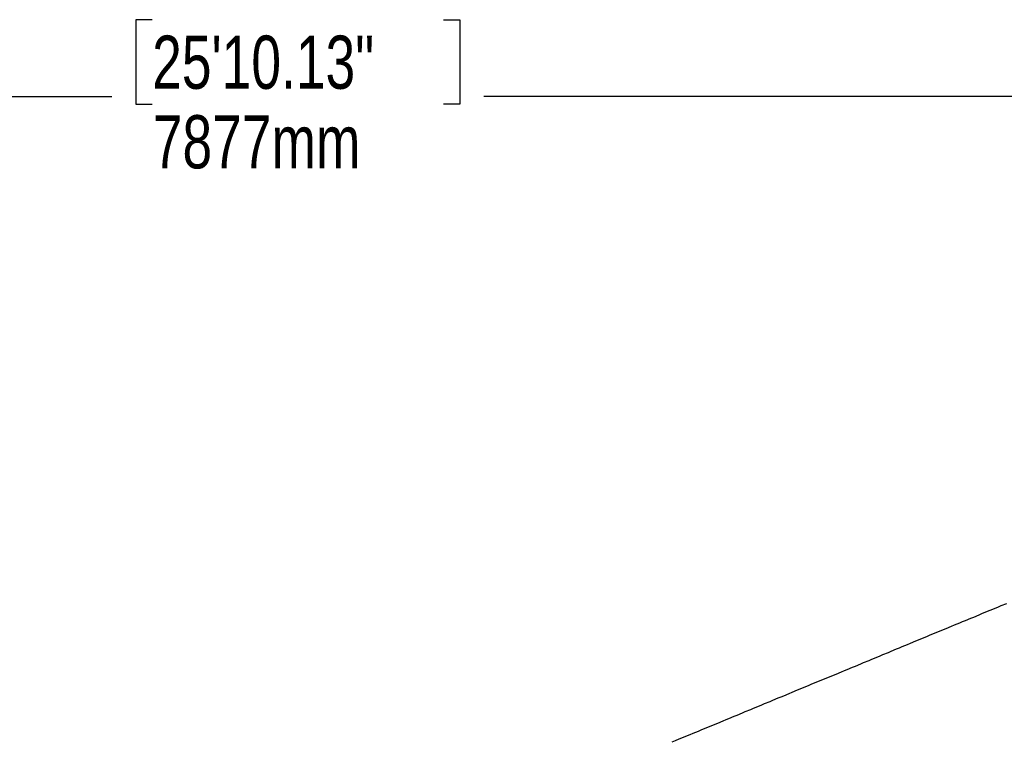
# Model space of a CAD drawing. Header units: millimetres. Extents: x 20 to 26560, y 16 to 18133.
# Tile 81 of 106: x 8314 to 11090, y 16096 to 18133. Entities that reach past the tile are written whole.
import ezdxf

# ---------------------------------------------------------------- set-up
doc = ezdxf.new("R2010")
doc.units = ezdxf.units.MM
doc.header["$LTSCALE"] = 2
doc.layers.add('COMPONENT_GEOMETRY', color=7, linetype='Continuous')
doc.styles.add('SLDTEXTSTYLE0', font='TXT', dxfattribs={"width": 0.75})
doc.dimstyles.new('SLDDIMSTYLE1', dxfattribs={"dimtxt": 150, "dimasz": 6.604, "dimexe": 0, "dimexo": 0.0625, "dimgap": 37.5, "dimtad": 0, "dimtih": 1, "dimtoh": 1, "dimdec": 0, "dimrnd": 1e-09, "dimzin": 12, "dimdsep": 46, "dimtxsty": 'SLDTEXTSTYLE0', "dimsah": 1, "dimcen": 0.09, "dimadec": 0, "dimazin": 3, "dimtfac": 1, "dimtdec": 0, "dimtofl": 0, "dimtmove": 0, "dimatfit": 3, "dimfxl": 1, "dimfrac": 2, "dimtolj": 1, "dimtzin": 12, "dimarcsym": 0})

# ---------------------------------------------------------------- blocks, each defined once
blk = doc.blocks.new('_D_1')
at = {"layer": 'COMPONENT_GEOMETRY', "color": 7}
for p, q in [((8687.5, 18132.8), (8641.8, 18132.8)), ((8641.8, 18132.8), (8641.8, 17894.7)), ((9509.4, 18132.8), (9555.1, 18132.8)), ((9555.1, 18132.8), (9555.1, 17894.7)), ((1221.2, 13267), (1221.2, 17923.1)), ((1221.2, 17916.7), (8573.8, 17916.7)), ((16975.8, 17916.7), (9623.1, 17916.7)), ((16975.8, 13267), (16975.8, 17923.1)), ((8641.8, 17894.7), (8687.5, 17894.7)), ((9555.1, 17894.7), (9509.4, 17894.7))]:
    blk.add_line(p, q, dxfattribs=at)
for points in [[(1221.2, 17916.7), (1227.8, 17915.7), (1227.8, 17917.8)], [(16975.8, 17916.7), (16969.1, 17917.8), (16969.1, 17915.7)]]:
    blk.add_solid(points, dxfattribs=at)
at = {"layer": 'COMPONENT_GEOMETRY', "color": 7, "char_height": 150, "attachment_point": 1, "style": 'SLDTEXTSTYLE0'}
for s, insert in [('25\'10.13"', (8687.5, 18088)), ('7877mm', (8689.3, 17863.6))]:
    blk.add_mtext(s, dxfattribs=dict(at, insert=insert))

msp = doc.modelspace()

# ---------------------------------------------------------------- linework, layer by layer
at = {"color": 7, "linetype": 'Continuous', "lineweight": 25, "flags": 128}
msp.add_lwpolyline([(11096.06, 16486.51), (11080.54, 16480.08), (11072.78, 16476.87), (11057.27, 16470.44), (11049.51, 16467.23), (11041.75, 16464.01), (11026.23, 16457.59), (11018.47, 16454.37), (11002.96, 16447.94), (10995.2, 16444.73), (10979.68, 16438.3), (10971.92, 16435.09), (10964.16, 16431.87), (10948.64, 16425.45), (10940.89, 16422.23), (10925.37, 16415.81), (10917.61, 16412.59), (10902.09, 16406.16), (10894.33, 16402.95), (10878.82, 16396.52), (10871.06, 16393.31), (10863.3, 16390.1), (10847.78, 16383.67), (10840.02, 16380.45), (10824.5, 16374.03), (10816.74, 16370.81), (10801.23, 16364.39), (10793.47, 16361.17), (10785.71, 16357.96), (10770.19, 16351.53), (10762.43, 16348.32), (10746.92, 16341.89), (10739.16, 16338.68), (10723.64, 16332.25), (10715.88, 16329.03), (10708.12, 16325.82), (10692.6, 16319.39), (10684.85, 16316.18), (10669.33, 16309.75), (10661.57, 16306.54), (10646.05, 16300.11), (10638.29, 16296.9), (10630.53, 16293.68), (10615.02, 16287.26), (10607.26, 16284.04), (10591.74, 16277.61), (10583.98, 16274.4), (10568.46, 16267.97), (10560.71, 16264.76), (10545.19, 16258.33), (10537.43, 16255.12), (10529.67, 16251.9), (10514.15, 16245.48), (10506.39, 16242.26), (10490.88, 16235.84), (10483.12, 16232.62), (10467.6, 16226.19), (10459.84, 16222.98), (10452.08, 16219.77), (10436.56, 16213.34), (10428.81, 16210.13), (10413.29, 16203.7), (10405.53, 16200.48), (10390.01, 16194.06), (10382.25, 16190.84), (10374.49, 16187.63), (10358.98, 16181.2), (10351.22, 16177.99), (10335.7, 16171.56), (10327.94, 16168.35), (10312.42, 16161.92), (10304.67, 16158.71), (10296.91, 16155.49), (10281.39, 16149.06), (10273.63, 16145.85), (10258.11, 16139.42), (10250.35, 16136.21), (10234.84, 16129.78), (10227.08, 16126.57), (10211.56, 16120.14), (10203.8, 16116.93), (10196.04, 16113.71), (10180.52, 16107.29), (10172.77, 16104.07), (10162.64, 16099.88), (10152.52, 16095.68)], dxfattribs=at)

# ---------------------------------------------------------------- dimensions: what is measured, and where the dimension line sits
at = {"layer": 'COMPONENT_GEOMETRY', "color": 7}
dim = msp.add_linear_dim(base=(16975.75, 17916.75), p1=(1221.17, 13264.43), p2=(16975.75, 13264.43), angle=0, dimstyle='SLDDIMSTYLE1', dxfattribs=at)
dim.commit()
dim.dimension.update_dxf_attribs({"geometry": '_D_1', "text_midpoint": (9098.46, 17916.75), "dimtype": 160})

doc.saveas('drawing.dxf')
